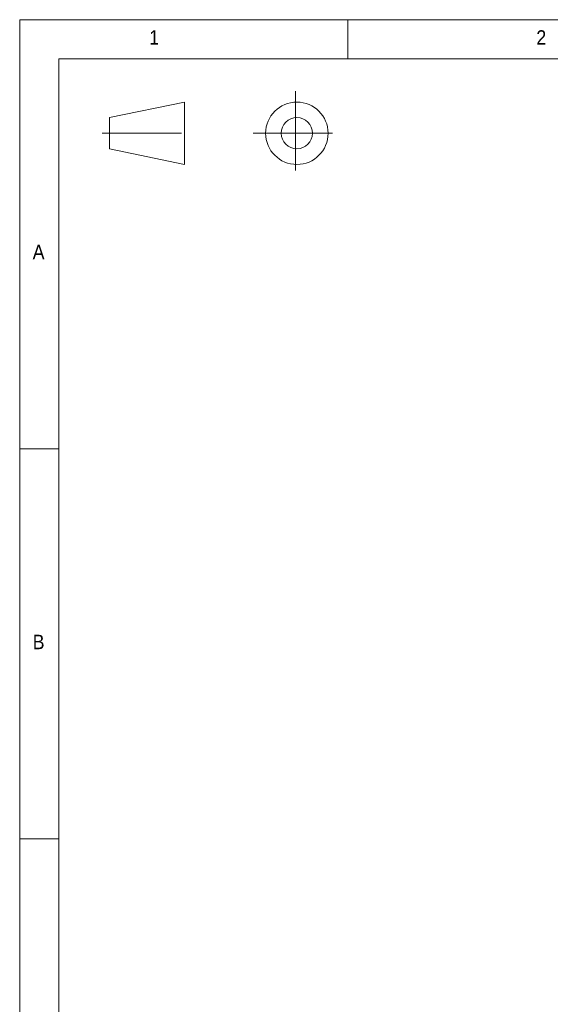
# Model space of a CAD drawing. Header units: millimetres. Extents: x 5 to 597, y 5 to 415.
# Tile 4 of 132: x 5 to 73, y 289 to 415. Entities that reach past the tile are written whole.
import ezdxf

# ---------------------------------------------------------------- set-up
doc = ezdxf.new("R2010")
doc.units = ezdxf.units.MM
doc.linetypes.add('CENTERX2', pattern=[20.32, 12.7, -2.54, 2.54, -2.54])
doc.styles.add('SLDTEXTSTYLE1', font='GOTHIC.TTF', dxfattribs={"width": 0.913})

# ---------------------------------------------------------------- blocks, each defined once
blk = doc.blocks.new('xxprojektion1')
at = {"color": 7, "linetype": 'CENTERX2', "lineweight": 18}
for p, q in [((-10.24, 4.02), (-10.24, -9.7)), ((-41.18, -2.72), (-26.16, -2.72)), ((-16.98, -2.72), (-3.5, -2.72))]:
    blk.add_line(p, q, dxfattribs=at)
at = {"color": 7, "linetype": 'Continuous', "lineweight": 18}
for p, q in [((-40, -0.22), (-28, 2.28)), ((-28, 2.28), (-28, -7.72)), ((-40, -0.22), (-40, -5.22)), ((-40, -5.22), (-28, -7.72))]:
    blk.add_line(p, q, dxfattribs=at)
for radius in [5, 2.5]:
    blk.add_circle((-10, -2.72), radius, dxfattribs=at)

msp = doc.modelspace()

# ---------------------------------------------------------------- linework, layer by layer
at = {"color": 7, "linetype": 'Continuous', "lineweight": 18}
for p, q in [((589, 415), (5, 415)), ((5, 415), (5, 5)), ((47, 410), (47, 415)), ((584.0035, 410), (10, 410)), ((10, 410), (10, 10)), ((10, 360), (5, 360)), ((5, 310), (10, 310))]:
    msp.add_line(p, q, dxfattribs=at)

# ---------------------------------------------------------------- block references
at = {"color": 7, "linetype": 'Continuous', "xscale": 0.8, "yscale": 0.8, "zscale": 0.8}
msp.add_blockref('xxprojektion1', (48.4939, 402.6162), dxfattribs=at)

# ---------------------------------------------------------------- texts
at = {"color": 7, "linetype": 'Continuous', "lineweight": 0, "char_height": 1.8521, "attachment_point": 1, "style": 'SLDTEXTSTYLE1'}
for s, insert in [('1', (21.5833, 413.6463)), ('2', (71.1667, 413.6463)), ('A', (6.6667, 386.1463)), ('B', (6.6667, 336.1463))]:
    msp.add_mtext(s, dxfattribs=dict(at, insert=insert))

doc.saveas('drawing.dxf')
